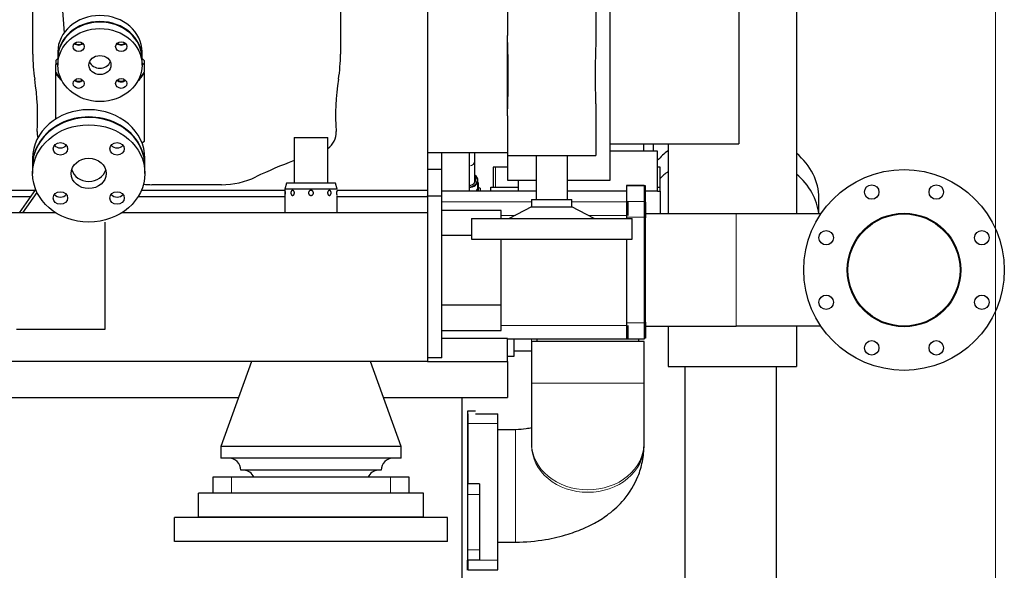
# Model space of a CAD drawing. Header units: inches. Extents: x 0 to 23760, y -13 to 16800.
# Tile 78 of 214: x 7288 to 8515, y 11570 to 12256. Entities that reach past the tile are written whole.
import ezdxf

# ---------------------------------------------------------------- set-up
doc = ezdxf.new("R2010")
doc.units = ezdxf.units.IN
doc.layers.add('254', color=7, linetype='Continuous', true_color=0xffffff)
doc.styles.add('latin_extended', font='simplex.shx')
doc.dimstyles.get("Standard").update_dxf_attribs({"dimtxt": 0.18, "dimasz": 0.18, "dimexe": 0.18, "dimexo": 0.0625, "dimgap": 0.09, "dimtad": 0, "dimtih": 1, "dimtoh": 1, "dimdec": 4, "dimzin": 0, "dimdsep": 46, "dimtxsty": 'Standard', "dimcen": 0.09, "dimadec": 0, "dimazin": 0, "dimtfac": 1, "dimtdec": 4, "dimtofl": 0, "dimtmove": 0, "dimatfit": 3, "dimfxl": 1, "dimtolj": 1, "dimtzin": 0, "dimarcsym": 0})

# ---------------------------------------------------------------- blocks, each defined once
blk = doc.blocks.new('_U11')
at = {"layer": '254', "color": 3, "linetype": 'Continuous', "lineweight": 13, "transparency": 16777216}
for p, q in [((8503.9, 13953), (8503.9, 10472.5)), ((1737.9, 13598), (1737.9, 10472.5)), ((1877.9, 10512.5), (8363.9, 10512.5))]:
    blk.add_line(p, q, dxfattribs=at)
at = {"layer": '254', "color": 3, "transparency": 16777216}
for points in [[(1877.9, 10535.8), (1877.9, 10489.1), (1737.9, 10512.5)], [(8363.9, 10489.1), (8363.9, 10535.8), (8503.9, 10512.5)]]:
    blk.add_solid(points, dxfattribs=at)
at = {"layer": 'Defpoints', "color": 0, "transparency": 16777216}
for p in [(8503.9, 13993), (1737.9, 13638), (8503.9, 10512.5)]:
    blk.add_point(p, dxfattribs=at)
at = {"layer": '254', "color": 2, "lineweight": 13, "transparency": 16777216, "insert": (4877.5, 10722.5), "char_height": 140, "attachment_point": 1, "style": 'latin_extended'}
blk.add_mtext('\\A1;6766', dxfattribs=at)

msp = doc.modelspace()

# ---------------------------------------------------------------- linework, layer by layer
at = {"layer": '254', "color": 2, "linetype": 'Continuous', "lineweight": 25}
for p, q in [((7795.869, 12483.93), (7795.869, 12043.001)), ((8255.869, 12479.977), (8255.869, 12013.799)), ((7328.339, 12447.583), (7343.302, 12239.538)), ((7304.131, 12212.659), (7304.131, 12317.296)), ((7687.607, 12317.296), (7687.607, 12212.659)), ((8023.869, 12055.977), (8023.869, 12315.977)), ((7895.869, 12285.777), (7895.869, 12235.977)), ((8005.869, 12285.777), (8005.869, 12235.977)), ((8183.869, 12266.879), (8183.869, 12100.977)), ((7895.869, 12135.977), (7895.869, 12235.977)), ((7335.35, 12215.477), (7335.35, 12207.977)), ((7440.35, 12207.977), (7440.35, 12215.477)), ((7332.85, 12205.064), (7335.35, 12207.229)), ((7332.85, 12205.064), (7332.85, 12199.889)), ((7332.85, 12199.889), (7335.35, 12202.054)), ((7332.85, 12189.769), (7332.85, 12199.889)), ((7335.35, 12207.227), (7335.35, 12199.227)), ((7440.35, 12207.229), (7442.85, 12205.064)), ((7440.35, 12199.227), (7440.35, 12207.227)), ((7440.35, 12202.054), (7442.85, 12199.889)), ((7442.85, 12205.064), (7442.85, 12199.889)), ((7442.85, 12199.889), (7442.85, 12189.769)), ((7332.85, 12188.944), (7332.85, 12189.769)), ((7332.85, 12132.075), (7332.85, 12188.944)), ((7442.85, 12188.944), (7442.85, 12189.769)), ((7442.85, 12188.944), (7442.85, 12103.801)), ((7895.869, 12135.977), (7895.869, 12086.677)), ((8005.869, 12135.977), (8005.869, 12086.677)), ((7442.85, 12103.801), (7440.457, 12101.729)), ((7629.869, 12108.977), (7671.869, 12108.977)), ((7629.869, 12108.977), (7629.869, 12051.978)), ((7671.869, 12051.978), (7671.869, 12108.977)), ((8023.869, 12100.977), (8183.869, 12100.977)), ((8077.869, 12091.978), (8077.869, 12100.977)), ((8095.869, 12100.932), (8095.869, 12013.799)), ((7895.869, 12090.003), (7795.869, 12090.003)), ((7813.869, 12068.977), (7813.869, 12090.004)), ((7847.869, 12090.003), (7847.869, 12041.977)), ((7854.869, 12079.383), (7854.869, 12090.004)), ((7895.869, 12086.677), (7895.869, 12055.977)), ((7895.869, 12086.677), (8005.869, 12086.677)), ((7931.369, 12086.677), (7931.369, 12031.964)), ((7970.369, 12031.964), (7970.369, 12086.677)), ((8082.869, 12091.977), (8023.864, 12091.977)), ((8082.869, 12041.977), (8082.869, 12091.977)), ((7303.894, 12082.967), (7303.894, 12073.967)), ((7443.894, 12073.967), (7443.894, 12082.967)), ((7854.869, 12052.674), (7854.869, 12079.383)), ((7303.894, 12073.217), (7303.894, 12064.217)), ((7443.894, 12064.217), (7443.894, 12073.217)), ((7813.869, 12068.977), (7795.869, 12068.977)), ((7813.869, 12036.113), (7813.869, 12068.977)), ((7880.997, 12071.935), (7878.069, 12071.935)), ((7878.069, 12071.935), (7878.069, 12046.978)), ((7895.87, 12071.935), (7880.997, 12071.935)), ((8085.869, 12071.935), (8082.869, 12071.935)), ((8085.869, 12046.978), (8085.869, 12071.935)), ((7539.306, 12050.239), (7452.433, 12050.239)), ((7620.369, 12051.977), (7618.369, 12044.513)), ((7681.369, 12051.977), (7620.369, 12051.977)), ((7683.369, 12044.513), (7681.369, 12051.977)), ((7858.869, 12047.33), (7858.869, 12055.639)), ((7858.869, 12053.046), (7859.369, 12052.842)), ((7859.369, 12052.842), (7859.369, 12041.977)), ((7895.869, 12055.977), (7931.369, 12055.977)), ((7908.869, 12055.977), (7908.869, 12041.977)), ((7970.367, 12055.977), (8023.869, 12055.977)), ((7306.947, 12043.001), (6638.344, 12043.001)), ((7287.723, 12014.978), (7307.823, 12044.192)), ((7291.851, 12014.978), (7309.447, 12040.553)), ((7618.327, 12043.001), (7439.423, 12043.001)), ((7683.369, 12044.513), (7618.369, 12044.513)), ((7618.369, 12044.513), (7618.369, 12014.978)), ((7795.869, 12043.001), (7683.301, 12043.001)), ((7795.869, 12043.001), (7795.869, 12036.231)), ((7931.366, 12041.977), (7813.869, 12041.977)), ((7859.369, 12046.928), (7861.869, 12045.907)), ((7861.869, 12045.907), (7861.869, 12041.977)), ((7875.051, 12046.977), (7908.87, 12046.977)), ((7875.051, 12041.977), (7875.051, 12046.977)), ((8043.868, 12041.977), (7970.368, 12041.977)), ((8043.869, 12049.085), (8043.869, 12048.775)), ((8065.869, 12049.085), (8043.869, 12049.085)), ((8043.869, 12048.775), (8043.869, 12029.297)), ((8065.869, 12049.085), (8065.869, 12048.775)), ((8067.869, 12048.92), (8065.869, 12048.92)), ((8065.869, 12048.775), (8065.869, 12029.297)), ((8067.869, 12048.599), (8067.869, 12048.92)), ((8067.869, 12028.657), (8067.869, 12048.599)), ((8082.869, 12041.977), (8067.87, 12041.977)), ((8082.869, 12046.977), (8085.869, 12046.977)), ((8082.869, 12041.977), (8085.869, 12041.977)), ((8085.869, 12041.977), (8085.869, 12046.977)), ((8085.869, 12041.977), (8085.869, 12013.828)), ((7301.436, 12034.986), (6637.565, 12034.986)), ((7618.327, 12034.986), (7435.208, 12034.986)), ((7795.869, 12034.986), (7682.587, 12034.986)), ((7683.369, 12014.977), (7683.369, 12034.405)), ((7795.869, 12036.113), (7795.869, 12036.231)), ((7795.869, 12035.482), (7795.869, 12036.113)), ((7813.869, 12036.113), (7795.869, 12036.113)), ((7795.869, 12035.483), (7795.869, 12034.986)), ((7795.869, 12034.986), (7795.869, 12014.977)), ((7813.869, 11834.477), (7813.869, 12036.113)), ((7925.849, 12031.964), (7975.89, 12031.964)), ((7925.849, 12031.964), (7925.849, 12022.724)), ((7975.89, 12022.724), (7975.89, 12031.964)), ((8043.869, 12029.297), (8043.869, 12009.607)), ((8045.869, 12028.773), (8045.869, 12012.031)), ((8065.869, 12029.297), (8065.869, 12009.607)), ((8067.869, 12028.657), (8067.869, 12008.978)), ((8283.869, 12013.828), (8283.869, 12033.566)), ((7333.015, 12014.977), (3645.869, 12014.977)), ((7795.869, 12014.977), (7414.718, 12014.977)), ((7795.869, 12014.977), (7795.869, 11829.977)), ((7888.015, 12018.095), (7813.869, 12018.095)), ((7888.015, 12008.022), (7888.015, 12018.095)), ((7925.849, 12022.724), (7898.025, 12008.022)), ((7925.849, 12022.724), (7975.89, 12022.724)), ((8003.713, 12008.022), (7975.89, 12022.724)), ((8180.869, 12013.827), (8067.869, 12013.827)), ((8286.211, 12013.827), (8180.869, 12013.827)), ((7393.869, 12003.377), (7393.869, 11869.977)), ((7850.824, 12008.022), (8050.915, 12008.022)), ((7850.824, 12008.022), (7850.824, 11982.169)), ((8043.869, 12009.607), (8043.869, 12008.022)), ((8050.915, 11982.169), (8050.915, 12008.022)), ((8065.869, 12009.607), (8065.869, 11877.977)), ((8067.869, 11878.977), (8067.869, 12008.978)), ((7850.824, 11986.977), (7813.869, 11986.977)), ((7850.824, 11982.169), (8050.915, 11982.169)), ((7888.015, 11899.978), (7888.015, 11982.169)), ((8043.869, 11982.169), (8043.869, 11877.977)), ((7888.015, 11899.978), (7813.869, 11899.978)), ((7888.015, 11868.826), (7888.015, 11899.978)), ((8043.869, 11877.977), (8043.869, 11857.977)), ((8065.869, 11877.977), (8065.869, 11857.977)), ((8067.869, 11878.977), (8067.869, 11858.977)), ((7393.869, 11869.977), (7283.869, 11869.977)), ((7813.869, 11868.826), (7888.015, 11868.826)), ((8045.869, 11874.977), (8045.869, 11857.977)), ((8067.869, 11874.127), (8180.869, 11874.127)), ((8095.869, 11874.11), (8095.869, 11823.977)), ((8286.211, 11874.127), (8180.869, 11874.127)), ((8255.869, 11874.11), (8255.869, 11823.977)), ((7895.869, 11858.729), (7813.869, 11858.729)), ((7895.869, 11829.977), (7895.869, 11858.729)), ((8045.869, 11857.977), (7895.869, 11857.977)), ((7903.869, 11836.477), (7903.869, 11857.977)), ((8065.869, 11854.977), (7925.869, 11854.977)), ((7925.869, 11854.977), (7925.869, 11802.92)), ((7932.369, 11857.979), (7932.369, 11854.982)), ((8065.869, 11857.977), (8045.87, 11857.977)), ((8059.369, 11854.983), (8059.369, 11857.984)), ((8067.869, 11858.977), (8065.869, 11858.977)), ((8065.869, 11802.92), (8065.869, 11854.977)), ((7925.869, 11842.977), (7903.869, 11842.977)), ((7592.065, 11829.977), (6664.605, 11829.977)), ((7576.869, 11829.977), (7538.369, 11723.977)), ((7709.616, 11829.977), (7592.118, 11829.977)), ((7795.869, 11829.977), (7709.562, 11829.977)), ((7763.369, 11723.977), (7724.869, 11829.977)), ((7795.861, 11829.977), (7895.869, 11829.977)), ((7813.869, 11834.477), (7795.869, 11834.477)), ((7895.869, 11836.477), (7903.869, 11836.477)), ((7895.869, 11829.977), (7895.869, 11784.977)), ((8095.869, 11823.977), (8255.869, 11823.977)), ((6696.174, 11784.977), (7560.518, 11784.977)), ((7741.209, 11784.977), (7895.869, 11784.977)), ((7838.869, 11784.975), (7838.869, 11404.536)), ((7845.869, 11767.977), (7845.869, 11677.477)), ((7855.869, 11767.977), (7845.869, 11767.977)), ((7846.869, 11752.977), (7846.869, 11764.977)), ((7855.87, 11764.977), (7883.869, 11764.977)), ((7883.869, 11752.977), (7883.869, 11764.977)), ((7846.869, 11677.476), (7846.869, 11752.977)), ((7883.869, 11582.677), (7883.869, 11752.977)), ((7905.869, 11744.977), (7883.869, 11744.977)), ((7763.369, 11723.977), (7538.369, 11723.977)), ((7538.369, 11723.977), (7538.369, 11709.745)), ((7763.369, 11709.745), (7763.369, 11723.977)), ((7925.869, 11728.229), (7925.869, 11725.19)), ((8065.869, 11725.19), (8065.869, 11728.229)), ((7763.369, 11709.745), (7538.369, 11709.745)), ((7738.369, 11694.745), (7563.369, 11694.745)), ((7551.676, 11685.977), (7528.369, 11685.977)), ((7528.369, 11685.977), (7528.369, 11666.178)), ((7750.063, 11685.977), (7551.676, 11685.977)), ((7773.369, 11685.977), (7750.063, 11685.977)), ((7773.369, 11666.178), (7773.369, 11685.977)), ((7845.869, 11677.477), (7845.869, 11664.477)), ((7860.869, 11677.477), (7845.869, 11677.477)), ((7860.869, 11677.477), (7860.869, 11664.477)), ((7790.869, 11666.177), (7510.869, 11666.177)), ((7510.869, 11636.177), (7510.869, 11666.177)), ((7790.869, 11636.177), (7790.869, 11666.177)), ((7845.869, 11664.477), (7845.869, 11595.477)), ((7860.869, 11664.477), (7860.869, 11595.477)), ((7480.869, 11605.677), (7480.869, 11635.677)), ((7820.869, 11635.677), (7480.869, 11635.677)), ((7790.869, 11636.177), (7510.869, 11636.177)), ((7820.869, 11605.677), (7820.869, 11635.677)), ((7820.869, 11605.677), (7480.869, 11605.677)), ((7845.869, 11595.477), (7845.869, 11582.477)), ((7860.869, 11595.477), (7860.869, 11582.477)), ((7883.869, 11604.977), (7905.869, 11604.977)), ((7845.869, 11569.977), (7845.869, 11582.477)), ((7860.869, 11582.477), (7845.869, 11582.477)), ((7846.869, 11570.677), (7846.869, 11582.677)), ((7883.869, 11570.677), (7883.869, 11582.677)), ((7846.869, 11570.677), (7883.869, 11570.677)), ((7855.869, 11569.977), (7855.869, 11570.677))]:
    msp.add_line(p, q, dxfattribs=at)
at = {"layer": '254', "color": 110, "linetype": 'Continuous', "lineweight": 13}
for p, q in [((7880.997, 12046.978), (7880.997, 12071.935)), ((8065.869, 12048.775), (8043.869, 12048.775)), ((8067.869, 12048.599), (8065.869, 12048.599)), ((7813.869, 12028.773), (7925.849, 12028.773)), ((7975.889, 12028.773), (8043.868, 12028.773)), ((8065.869, 12029.297), (8043.869, 12029.297)), ((8065.869, 12028.657), (8067.869, 12028.657)), ((8180.869, 12013.827), (8180.869, 11874.127)), ((7905.614, 12012.031), (7888.015, 12012.031)), ((8043.869, 12012.031), (7996.126, 12012.031)), ((8065.869, 12009.607), (8043.869, 12009.607)), ((8067.869, 12008.978), (8065.869, 12008.978)), ((8065.869, 11877.977), (8043.869, 11877.977)), ((8065.869, 11878.977), (8067.869, 11878.977)), ((7888.015, 11874.977), (8043.869, 11874.977)), ((7925.869, 11854.977), (7925.869, 11857.977)), ((8065.869, 11802.92), (7925.869, 11802.92)), ((7846.869, 11752.977), (7883.869, 11752.977)), ((7905.869, 11604.977), (7905.869, 11744.975)), ((8065.869, 11728.229), (8065.869, 11728.503)), ((8065.869, 11725.19), (8065.869, 11725.218)), ((7551.676, 11666.178), (7551.676, 11685.977)), ((7750.063, 11666.178), (7750.063, 11685.977)), ((7860.869, 11664.477), (7845.869, 11664.477)), ((7860.869, 11595.477), (7845.869, 11595.477)), ((7860.87, 11582.677), (7883.869, 11582.677))]:
    msp.add_line(p, q, dxfattribs=at)
at = {"layer": '254', "color": 2, "linetype": 'Continuous', "lineweight": 25}
for centre, radius in [((8389.869, 11943.977), 125), ((8349.688, 12040.985), 9), ((8430.051, 12040.985), 9), ((8389.869, 11943.977), 70.75), ((8389.869, 11943.977), 69.85), ((8292.862, 11984.159), 9), ((8486.877, 11984.159), 9), ((8292.862, 11903.796), 9), ((8486.877, 11903.796), 9), ((8349.688, 11846.97), 9), ((8430.051, 11846.97), 9)]:
    msp.add_circle(centre, radius, dxfattribs=at)
for centre, radius, start, end in [((7503.869, 12212.659), 199.738, 180, 188.962524), ((7487.869, 12212.659), 199.738, 351.037476, 0), ((7009.974, 12134.764), 300.262, 356.498698, 8.962524), ((7981.764, 12134.764), 300.262, 171.037476, 183.501302), ((7333.369, 12114.977), 23.738, 176.498698, 195.447469), ((7658.369, 12114.977), 23.738, 304.661264, 3.501302), ((7840.845, 11518.254), 600.262, 110.5774, 115.516412), ((7452.433, 12149.977), 99.738, 264.082186, 270), ((7539.306, 12149.977), 99.738, 270, 295.516412), ((7548.369, 11694.745), 15, 0, 90), ((7753.369, 11694.745), 15, 90, 180), ((7566.205, 11679.791), 15, 24.359101, 85.546788), ((7735.534, 11679.791), 15, 94.453212, 155.640899)]:
    msp.add_arc(centre, radius, start, end, dxfattribs=at)
for centre, major_axis, ratio, start_param, end_param in [((7387.85, 12215.477), (52.5, 0), 0.8660254, 0.00005513, 3.14153747), ((7387.85, 12207.977), (52.5, 0), 0.8660254, 0, 3.14159265), ((7387.85, 12207.227), (-52.5, 0), 0.8660254, 4.71238898, 6.28318531), ((7387.85, 12207.227), (-52.5, 0), 0.8660254, 3.14159265, 4.71238898), ((7361.333, 12230.191), (-7, 0), 0.8660254, 0.72060281, 2.42098984), ((7361.333, 12230.941), (-7, 0), 0.8660254, 0.80630939, 2.33538144), ((7414.366, 12230.191), (7, 0), 0.8660254, 3.86219547, 5.56258249), ((7414.366, 12230.941), (-7, 0), 0.8660254, 0.80630939, 2.33538144), ((7387.85, 12207.227), (-13.75, 0), 0.8660254, 0.34262995, 2.7989627), ((7387.85, 12215.477), (-62.5, 0), 0.8660254, 0.49493413, 0.6950445), ((7387.85, 12214.652), (62.5, 0), 0.8660254, 3.63652678, 3.86111301), ((7387.85, 12214.652), (62.5, 0), 0.8660254, 5.56366495, 5.78825118), ((7387.85, 12215.477), (-62.5, 0), 0.8660254, 2.44654816, 2.64665853), ((7361.333, 12184.263), (7, 0), 0.8660254, 3.86219547, 5.56258249), ((7361.333, 12185.013), (-7, 0), 0.8660254, 0.80630939, 2.33538144), ((7414.366, 12184.263), (7, 0), 0.8660254, 3.86219547, 5.56258249), ((7414.366, 12185.013), (-7, 0), 0.8660254, 0.80630939, 2.33538144), ((7373.894, 12082.967), (-70, 0), 0.8660254, 3.14163175, 6.28318465), ((7373.894, 12073.967), (-70, 0), 0.8660254, 3.14159265, 6.28318531), ((7373.894, 12073.217), (-70, 0), 0.8660254, 3.14159265, 6.28318531), ((7338.538, 12103.836), (-9, 0), 0.8660254, 0.61545764, 2.52603684), ((7409.249, 12103.836), (-9, 0), 0.8660254, 0.61545764, 2.52603684), ((8173.869, 12033.566), (-110, 0), 0.76040597, 5.50053604, 5.68657723), ((8173.869, 12033.566), (-110, 0), 0.76040597, 3.14159265, 3.87122755), ((7373.894, 12073.217), (-21.75, 0), 0.8660254, 0.24131359, 2.90037724), ((7845.869, 12055.992), (-12.5, 0), 0.70710678, 1.73150843, 3.90853396), ((7845.869, 12055.639), (13, 0), 0.70710678, 0, 0.80611304), ((8173.869, 12007.588), (-110, 0), 0.76040597, 5.50053604, 5.63964969), ((8173.869, 12007.588), (-110, 0), 0.76040597, 3.21630365, 3.87122755), ((7845.869, 12055.992), (-10.15, 0), 0.70710678, 1.76910936, 3.62215815), ((7845.869, 12055.639), (13, 0), 0.70710678, 4.86691607, 6.28318531), ((7338.538, 12042.599), (-9, 0), 0.8660254, 0.61545764, 2.52603684), ((7409.249, 12042.599), (-9, 0), 0.8660254, 0.61545764, 2.52603684), ((7845.869, 12047.33), (13, 0), 0.70710678, 5.66164084, 6.28318531)]:
    msp.add_ellipse(centre, major_axis=major_axis, ratio=ratio, start_param=start_param, end_param=end_param, dxfattribs=at)
for centre, major_axis in [((7387.85, 12199.227), (-52.5, 0)), ((7361.333, 12222.191), (-7, 0)), ((7414.366, 12222.191), (7, 0)), ((7387.85, 12199.227), (-13.75, 0)), ((7361.333, 12176.263), (7, 0)), ((7414.366, 12176.263), (7, 0)), ((7373.894, 12064.217), (-70, 0)), ((7338.538, 12094.836), (9, 0)), ((7409.249, 12094.836), (9, 0)), ((7373.894, 12064.217), (-21.75, 0)), ((7338.538, 12033.599), (9, 0)), ((7409.249, 12033.599), (9, 0))]:
    msp.add_ellipse(centre, major_axis=major_axis, ratio=0.8660254, dxfattribs=at)
at = {"layer": '254', "color": 110, "linetype": 'Continuous', "lineweight": 13}
for centre, major_axis, ratio, start_param, end_param in [((7845.869, 12079.383), (9, 0), 0.70710678, 4.93655567, 6.28312083), ((7995.869, 11725.19), (70, 0), 0.82989824, 3.13688026, 4.71238898), ((7995.869, 11728.229), (70, 0), 0.82989824, 3.14345797, 4.71238898), ((7995.869, 11728.229), (70, 0), 0.82989824, 4.71238898, 6.28318531), ((7995.869, 11725.19), (70, 0), 0.82989824, 4.71238898, 6.28318531)]:
    msp.add_ellipse(centre, major_axis=major_axis, ratio=ratio, start_param=start_param, end_param=end_param, dxfattribs=at)
at = {"layer": '254', "color": 2, "linetype": 'Continuous', "lineweight": 25}
for points, knots in [([(7895.869, 12135.977), (7895.869, 12137.969), (7895.888, 12139.972), (7895.949, 12144.001), (7895.992, 12146.028), (7896.091, 12150.105), (7896.147, 12152.155), (7896.262, 12156.279), (7896.321, 12158.353), (7896.436, 12162.524), (7896.491, 12164.621), (7896.59, 12168.839), (7896.635, 12170.961), (7896.69, 12174.161), (7896.706, 12175.231), (7896.728, 12176.84), (7896.734, 12177.377), (7896.742, 12178.05), (7896.743, 12178.184), (7896.746, 12178.453), (7896.75, 12178.857), (7896.754, 12179.26), (7896.776, 12181.679), (7896.786, 12183.823), (7896.786, 12188.099), (7896.776, 12190.232), (7896.738, 12194.485), (7896.682, 12198.727), (7896.594, 12202.946), (7896.495, 12207.154), (7896.441, 12209.252), (7896.326, 12213.437), (7896.266, 12215.524), (7896.179, 12218.646), (7896.15, 12219.685), (7896.116, 12220.982), (7896.109, 12221.242), (7896.095, 12221.76), (7896.075, 12222.537), (7896.056, 12223.311), (7895.993, 12225.886), (7895.95, 12227.929), (7895.888, 12231.979), (7895.869, 12233.987), (7895.869, 12235.977)], [0, 0, 0, 0, 0.0625, 0.0625, 0.125, 0.125, 0.1875, 0.1875, 0.25, 0.25, 0.3125, 0.3125, 0.375, 0.375, 0.40625, 0.40625, 0.421875, 0.421875, 0.42578125, 0.42578125, 0.4296875, 0.4375, 0.4375, 0.5, 0.5, 0.5625, 0.5625, 0.625, 0.6875, 0.6875, 0.75, 0.75, 0.8125, 0.8125, 0.84375, 0.84375, 0.8515625, 0.8515625, 0.859375, 0.875, 0.875, 0.9375, 0.9375, 1, 1, 1, 1]), ([(8005.869, 12235.977), (8005.869, 12233.986), (8005.851, 12231.983), (8005.789, 12227.953), (8005.746, 12225.926), (8005.648, 12221.85), (8005.592, 12219.799), (8005.477, 12215.676), (8005.417, 12213.602), (8005.303, 12209.431), (8005.248, 12207.334), (8005.148, 12203.115), (8005.104, 12200.994), (8005.049, 12197.794), (8005.032, 12196.724), (8005.011, 12195.115), (8005.004, 12194.577), (8004.997, 12193.905), (8004.995, 12193.77), (8004.992, 12193.501), (8004.988, 12193.098), (8004.984, 12192.695), (8004.963, 12190.276), (8004.953, 12188.132), (8004.953, 12183.855), (8004.962, 12181.723), (8005, 12177.469), (8005.057, 12173.228), (8005.144, 12169.008), (8005.243, 12164.801), (8005.298, 12162.702), (8005.413, 12158.517), (8005.472, 12156.43), (8005.56, 12153.309), (8005.588, 12152.27), (8005.623, 12150.972), (8005.63, 12150.713), (8005.644, 12150.195), (8005.664, 12149.418), (8005.683, 12148.644), (8005.746, 12146.069), (8005.789, 12144.026), (8005.851, 12139.976), (8005.869, 12137.968), (8005.869, 12135.977)], [0, 0, 0, 0, 0.0625, 0.0625, 0.125, 0.125, 0.1875, 0.1875, 0.25, 0.25, 0.3125, 0.3125, 0.375, 0.375, 0.40625, 0.40625, 0.421875, 0.421875, 0.42578125, 0.42578125, 0.4296875, 0.4375, 0.4375, 0.5, 0.5, 0.5625, 0.5625, 0.625, 0.6875, 0.6875, 0.75, 0.75, 0.8125, 0.8125, 0.84375, 0.84375, 0.8515625, 0.8515625, 0.859375, 0.875, 0.875, 0.9375, 0.9375, 1, 1, 1, 1]), ([(7618.369, 12043.077), (7618.369, 12043.077), (7618.37, 12043.067), (7618.374, 12043.023), (7618.381, 12042.949), (7618.39, 12042.848), (7618.402, 12042.72), (7618.414, 12042.566), (7618.428, 12042.386), (7618.443, 12042.183), (7618.457, 12041.959), (7618.471, 12041.716), (7618.484, 12041.457), (7618.495, 12041.183), (7618.505, 12040.897), (7618.512, 12040.601), (7618.516, 12040.298), (7618.518, 12039.993), (7618.517, 12039.686), (7618.513, 12039.384), (7618.506, 12039.086), (7618.496, 12038.799), (7618.485, 12038.523), (7618.472, 12038.262), (7618.458, 12038.016), (7618.444, 12037.79), (7618.429, 12037.583), (7618.415, 12037.4), (7618.402, 12037.242), (7618.391, 12037.111), (7618.381, 12037.007), (7618.375, 12036.933), (7618.37, 12036.887), (7618.369, 12036.877), (7618.369, 12036.877)], [0, 0, 0, 0, 0.03127849, 0.06255382, 0.09348001, 0.12441394, 0.15529042, 0.18618116, 0.21730749, 0.24846344, 0.27968515, 0.31089515, 0.34199688, 0.37308815, 0.40436828, 0.43565153, 0.46704925, 0.49846992, 0.52984586, 0.56125904, 0.59258943, 0.62393628, 0.6550922, 0.68626737, 0.71755067, 0.74885123, 0.78027848, 0.81170746, 0.84312502, 0.87454205, 0.90592738, 0.93730481, 0.96865482, 1, 1, 1, 1]), ([(7627.888, 12043.077), (7627.96, 12043.077), (7628.105, 12043.067), (7628.32, 12043.023), (7628.533, 12042.949), (7628.74, 12042.848), (7628.941, 12042.72), (7629.133, 12042.565), (7629.315, 12042.386), (7629.485, 12042.183), (7629.641, 12041.959), (7629.78, 12041.716), (7629.9, 12041.456), (7630.001, 12041.182), (7630.081, 12040.896), (7630.14, 12040.6), (7630.176, 12040.298), (7630.189, 12039.992), (7630.179, 12039.686), (7630.145, 12039.383), (7630.088, 12039.086), (7630.009, 12038.799), (7629.91, 12038.523), (7629.791, 12038.262), (7629.654, 12038.016), (7629.499, 12037.789), (7629.329, 12037.583), (7629.145, 12037.4), (7628.951, 12037.242), (7628.747, 12037.111), (7628.537, 12037.007), (7628.322, 12036.933), (7628.105, 12036.887), (7627.887, 12036.872), (7627.671, 12036.888), (7627.458, 12036.934), (7627.251, 12037.01), (7627.053, 12037.115), (7626.865, 12037.248), (7626.691, 12037.406), (7626.529, 12037.588), (7626.382, 12037.792), (7626.249, 12038.017), (7626.132, 12038.26), (7626.031, 12038.521), (7625.948, 12038.796), (7625.882, 12039.084), (7625.835, 12039.38), (7625.807, 12039.683), (7625.798, 12039.988), (7625.808, 12040.293), (7625.838, 12040.595), (7625.886, 12040.891), (7625.953, 12041.178), (7626.038, 12041.454), (7626.141, 12041.714), (7626.26, 12041.958), (7626.394, 12042.182), (7626.544, 12042.386), (7626.708, 12042.566), (7626.883, 12042.721), (7627.069, 12042.85), (7627.264, 12042.951), (7627.466, 12043.023), (7627.675, 12043.068), (7627.817, 12043.077), (7627.888, 12043.077)], [0, 0, 0, 0, 0.01564389, 0.03128766, 0.04675609, 0.06222824, 0.07766844, 0.09311567, 0.10867741, 0.12425352, 0.13986471, 0.15546976, 0.17102068, 0.18656637, 0.20220633, 0.21784785, 0.23354437, 0.24925253, 0.26493905, 0.28064422, 0.29630681, 0.31197763, 0.32755386, 0.3431397, 0.35878048, 0.37442993, 0.39014283, 0.40585659, 0.42156481, 0.43727277, 0.45296494, 0.46865315, 0.48432767, 0.50000499, 0.5158507, 0.53169959, 0.54754871, 0.56339974, 0.5790567, 0.59472539, 0.61023021, 0.62574503, 0.64123584, 0.65671887, 0.67231557, 0.68789547, 0.70356497, 0.71923748, 0.73488049, 0.75053674, 0.76620259, 0.78188654, 0.79752433, 0.81317238, 0.82883536, 0.844507, 0.86008367, 0.87566723, 0.89128787, 0.90691594, 0.92247763, 0.93803024, 0.95349218, 0.96895357, 0.98447469, 1, 1, 1, 1]), ([(7650.869, 12043.077), (7650.971, 12043.077), (7651.174, 12043.067), (7651.475, 12043.023), (7651.768, 12042.949), (7652.052, 12042.848), (7652.325, 12042.72), (7652.584, 12042.566), (7652.828, 12042.387), (7653.054, 12042.184), (7653.259, 12041.959), (7653.442, 12041.716), (7653.599, 12041.457), (7653.731, 12041.183), (7653.835, 12040.897), (7653.911, 12040.601), (7653.958, 12040.299), (7653.974, 12039.993), (7653.961, 12039.687), (7653.917, 12039.384), (7653.844, 12039.087), (7653.742, 12038.799), (7653.613, 12038.523), (7653.457, 12038.262), (7653.277, 12038.017), (7653.073, 12037.79), (7652.847, 12037.583), (7652.601, 12037.4), (7652.339, 12037.242), (7652.062, 12037.111), (7651.774, 12037.007), (7651.477, 12036.933), (7651.175, 12036.887), (7650.868, 12036.872), (7650.561, 12036.888), (7650.255, 12036.934), (7649.956, 12037.01), (7649.666, 12037.115), (7649.39, 12037.247), (7649.13, 12037.405), (7648.888, 12037.587), (7648.665, 12037.791), (7648.463, 12038.016), (7648.284, 12038.259), (7648.128, 12038.519), (7647.998, 12038.795), (7647.896, 12039.082), (7647.823, 12039.379), (7647.778, 12039.681), (7647.764, 12039.986), (7647.78, 12040.292), (7647.826, 12040.594), (7647.901, 12040.89), (7648.005, 12041.177), (7648.137, 12041.453), (7648.295, 12041.714), (7648.477, 12041.957), (7648.683, 12042.182), (7648.909, 12042.385), (7649.154, 12042.565), (7649.415, 12042.721), (7649.689, 12042.849), (7649.974, 12042.951), (7650.267, 12043.023), (7650.567, 12043.068), (7650.768, 12043.077), (7650.869, 12043.077)], [0, 0, 0, 0, 0.01563608, 0.03126956, 0.04672923, 0.06219286, 0.0776298, 0.09307392, 0.10863797, 0.12421696, 0.13982781, 0.15543279, 0.17098367, 0.18652931, 0.2021694, 0.21781105, 0.23351144, 0.2492232, 0.26491209, 0.28061959, 0.29628651, 0.31196166, 0.32754078, 0.34312954, 0.35877176, 0.37442259, 0.39013672, 0.40585172, 0.42156089, 0.43726979, 0.45296282, 0.46865189, 0.48432724, 0.50000539, 0.51584102, 0.53167984, 0.54751873, 0.56335887, 0.5790044, 0.59466214, 0.61015813, 0.62566419, 0.64114796, 0.65662387, 0.67221492, 0.6877892, 0.70346368, 0.7191425, 0.73478792, 0.75044652, 0.76611836, 0.78180832, 0.79744999, 0.81310192, 0.82877135, 0.84444968, 0.86003381, 0.87562482, 0.89125143, 0.90688542, 0.92245221, 0.93800991, 0.95347688, 0.9689433, 0.98446955, 1, 1, 1, 1]), ([(7673.85, 12043.077), (7673.922, 12043.077), (7674.065, 12043.067), (7674.275, 12043.023), (7674.478, 12042.949), (7674.672, 12042.848), (7674.857, 12042.72), (7675.031, 12042.566), (7675.194, 12042.386), (7675.344, 12042.183), (7675.478, 12041.959), (7675.597, 12041.716), (7675.7, 12041.456), (7675.784, 12041.183), (7675.852, 12040.897), (7675.9, 12040.601), (7675.93, 12040.298), (7675.941, 12039.992), (7675.932, 12039.686), (7675.904, 12039.383), (7675.857, 12039.086), (7675.792, 12038.799), (7675.708, 12038.523), (7675.607, 12038.262), (7675.49, 12038.016), (7675.355, 12037.79), (7675.206, 12037.583), (7675.042, 12037.4), (7674.866, 12037.242), (7674.679, 12037.111), (7674.482, 12037.007), (7674.277, 12036.933), (7674.066, 12036.887), (7673.85, 12036.872), (7673.631, 12036.888), (7673.412, 12036.934), (7673.195, 12037.01), (7672.984, 12037.115), (7672.78, 12037.248), (7672.588, 12037.406), (7672.406, 12037.588), (7672.238, 12037.792), (7672.085, 12038.016), (7671.949, 12038.26), (7671.83, 12038.52), (7671.73, 12038.796), (7671.651, 12039.083), (7671.595, 12039.38), (7671.56, 12039.682), (7671.55, 12039.987), (7671.562, 12040.293), (7671.598, 12040.595), (7671.656, 12040.891), (7671.736, 12041.178), (7671.837, 12041.453), (7671.958, 12041.714), (7672.097, 12041.958), (7672.252, 12042.182), (7672.423, 12042.386), (7672.606, 12042.566), (7672.799, 12042.721), (7673.001, 12042.849), (7673.209, 12042.951), (7673.421, 12043.023), (7673.636, 12043.068), (7673.779, 12043.077), (7673.85, 12043.077)], [0, 0, 0, 0, 0.01564075, 0.03128041, 0.04674519, 0.0622138, 0.07765267, 0.09309864, 0.10866135, 0.12423877, 0.13984969, 0.15545471, 0.17100558, 0.18655123, 0.20219126, 0.21783286, 0.23353098, 0.24924062, 0.26492813, 0.28063427, 0.29629863, 0.31197121, 0.32754862, 0.34313564, 0.35877701, 0.37442702, 0.39014041, 0.40585466, 0.42156325, 0.43727158, 0.45296409, 0.46865263, 0.48432748, 0.50000512, 0.5158456, 0.53168926, 0.54753317, 0.56337875, 0.57903059, 0.59469433, 0.61019522, 0.62570611, 0.64119388, 0.65667384, 0.67226827, 0.68784598, 0.70351787, 0.7191933, 0.73483755, 0.75049503, 0.76616365, 0.78185038, 0.79749001, 0.8131399, 0.82880586, 0.84448057, 0.86006061, 0.87564754, 0.89127093, 0.90690172, 0.92246579, 0.93802077, 0.95348505, 0.96894879, 0.9844723, 1, 1, 1, 1]), ([(7683.369, 12036.877), (7683.369, 12036.879), (7683.369, 12036.881), (7683.369, 12036.882), (7683.369, 12036.884), (7683.369, 12036.885), (7683.368, 12036.888), (7683.368, 12036.89), (7683.368, 12036.893), (7683.368, 12036.896), (7683.367, 12036.899), (7683.367, 12036.902), (7683.367, 12036.906), (7683.366, 12036.91), (7683.366, 12036.914), (7683.365, 12036.918), (7683.365, 12036.923), (7683.365, 12036.928), (7683.364, 12036.933), (7683.363, 12036.947), (7683.36, 12036.972), (7683.357, 12037.014), (7683.352, 12037.063), (7683.345, 12037.137), (7683.336, 12037.248), (7683.323, 12037.406), (7683.309, 12037.588), (7683.295, 12037.793), (7683.28, 12038.017), (7683.266, 12038.261), (7683.254, 12038.521), (7683.242, 12038.797), (7683.233, 12039.084), (7683.226, 12039.381), (7683.222, 12039.683), (7683.221, 12039.988), (7683.222, 12040.294), (7683.227, 12040.596), (7683.234, 12040.892), (7683.243, 12041.179), (7683.254, 12041.454), (7683.267, 12041.715), (7683.281, 12041.958), (7683.296, 12042.182), (7683.31, 12042.386), (7683.324, 12042.566), (7683.337, 12042.721), (7683.346, 12042.828), (7683.353, 12042.9), (7683.357, 12042.947), (7683.361, 12042.987), (7683.363, 12043.013), (7683.365, 12043.029), (7683.366, 12043.038), (7683.366, 12043.046), (7683.367, 12043.054), (7683.368, 12043.06), (7683.368, 12043.065), (7683.369, 12043.07), (7683.369, 12043.073), (7683.369, 12043.076), (7683.369, 12043.077), (7683.369, 12043.077), (7683.369, 12043.077)], [0, 0, 0, 0, 0.01444538, 0.01733091, 0.02021529, 0.02309874, 0.02598152, 0.02886385, 0.03174598, 0.03462814, 0.03751057, 0.04039351, 0.04327719, 0.04616186, 0.04904775, 0.0519351, 0.05482414, 0.05771511, 0.06060825, 0.06350379, 0.07940113, 0.09525998, 0.11111986, 0.12702023, 0.15838093, 0.1897649, 0.2208194, 0.25189392, 0.28291926, 0.31392903, 0.34516541, 0.37636805, 0.4077448, 0.43912696, 0.47045204, 0.50180365, 0.53317267, 0.56457794, 0.59589189, 0.62722642, 0.65858943, 0.68996968, 0.72115941, 0.75236294, 0.78364149, 0.81493491, 0.84609583, 0.87723857, 0.89274223, 0.90820896, 0.92367542, 0.93917827, 0.94484324, 0.95050064, 0.95615223, 0.96179981, 0.96744514, 0.97309002, 0.97873622, 0.98438555, 0.99003977, 0.99570067, 1, 1, 1, 1]), ([(7683.369, 12043.077), (7683.369, 12043.075), (7683.369, 12043.074), (7683.369, 12043.073), (7683.369, 12043.071), (7683.368, 12043.069), (7683.368, 12043.066), (7683.368, 12043.064), (7683.368, 12043.061), (7683.367, 12043.058), (7683.367, 12043.055), (7683.367, 12043.051), (7683.366, 12043.047), (7683.366, 12043.043), (7683.366, 12043.038), (7683.365, 12043.034), (7683.365, 12043.029), (7683.364, 12043.023), (7683.363, 12043.01), (7683.361, 12042.986), (7683.357, 12042.946), (7683.353, 12042.899), (7683.346, 12042.827), (7683.337, 12042.72), (7683.324, 12042.566), (7683.311, 12042.387), (7683.296, 12042.187), (7683.287, 12042.041), (7683.282, 12041.967)], [0, 0, 0, 0, 0.05358649, 0.06428577, 0.07498074, 0.08567233, 0.09636148, 0.10704913, 0.11773622, 0.12842369, 0.13911248, 0.14980352, 0.16049775, 0.17119612, 0.18189955, 0.19260898, 0.20332535, 0.21404959, 0.22478262, 0.28040859, 0.33591036, 0.39141951, 0.44706759, 0.55801574, 0.66901664, 0.78089617, 0.89288469, 1, 1, 1, 1]), ([(8116.719, 11823.976), (8116.719, 11800.495), (8116.719, 11762.725), (8116.719, 11710.666), (8116.719, 11667.799), (8116.719, 11624.933), (8116.719, 11582.066), (8116.719, 11546.248), (8116.719, 11524.718), (8116.719, 11517.478)], [0, 0, 0, 0, 0.22983489, 0.36969393, 0.50955297, 0.64941202, 0.78927106, 0.9291301, 1, 1, 1, 1]), ([(8231.019, 11496.288), (8231.019, 11503.15), (8231.019, 11516.871), (8231.019, 11537.451), (8231.019, 11558.028), (8231.019, 11578.606), (8231.019, 11599.183), (8231.019, 11619.761), (8231.019, 11671.204), (8231.019, 11739.277), (8231.019, 11800.49), (8231.019, 11823.977)], [0, 0, 0, 0, 0.06281975, 0.12561539, 0.18841102, 0.25120665, 0.31400228, 0.37679792, 0.43959355, 0.78496953, 1, 1, 1, 1]), ([(7925.869, 11802.92), (7925.869, 11795.422), (7925.869, 11780.912), (7925.869, 11760.001), (7925.869, 11741.769), (7925.869, 11732.262), (7925.869, 11728.099)], [0, 0, 0, 0, 0.25002709, 0.50002633, 0.74998168, 1, 1, 1, 1]), ([(8065.869, 11728.36), (8065.869, 11732.509), (8065.869, 11741.981), (8065.869, 11760.15), (8065.869, 11780.987), (8065.869, 11795.447), (8065.869, 11802.92)], [0, 0, 0, 0, 0.25005116, 0.49996507, 0.7499458, 1, 1, 1, 1]), ([(7926.082, 11747.445), (7923.846, 11746.921), (7917.446, 11745.678), (7910.509, 11745.119), (7905.869, 11744.977)], [0, 0, 0, 0, 0.38159426, 1, 1, 1, 1]), ([(7905.869, 11604.977), (7918.581, 11605.114), (7940.771, 11607.071), (7969.681, 11614.058), (7990.319, 11621.7), (8007.069, 11629.942), (8024.424, 11641.24), (8043.815, 11659.614), (8057.658, 11682.421), (8064.47, 11705.414), (8065.808, 11718.52), (8065.869, 11725.32)], [0, 0, 0, 0, 0.1576904, 0.2831765, 0.38219651, 0.45218742, 0.5359685, 0.65554108, 0.81281701, 0.90523569, 1, 1, 1, 1])]:
    msp.add_open_spline(points, degree=3, knots=knots, dxfattribs=at)
msp.add_open_spline([(8065.719, 12091.978), (8065.719, 12094.98), (8065.719, 12097.981), (8065.719, 12100.983)], degree=3, dxfattribs=at)

# ---------------------------------------------------------------- dimensions: what is measured, and where the dimension line sits
at = {"layer": '254', "color": 2, "linetype": 'Continuous', "lineweight": 13}
dim = msp.add_linear_dim(base=(8503.869, 10512.459), p1=(1737.889, 13637.977), p2=(8503.869, 13992.97), dimstyle='Standard', override={"dimscale": 40, "dimtxt": 3.5, "dimasz": 3.5, "dimexe": 1, "dimexo": 1, "dimgap": 1.75, "dimtad": 1, "dimtih": 1, "dimtoh": 0, "dimdec": 0, "dimlfac": 1, "dimzin": 8, "dimdsep": 46, "dimlunit": 2, "dimtxsty": 'latin_extended', "dimsah": 1, "dimse1": 0, "dimse2": 0, "dimsd1": 0, "dimsd2": 0, "dimclrd": 3, "dimclre": 3, "dimclrt": 2, "dimtol": 0, "dimtm": -0.1, "dimtfac": 0.714286, "dimtdec": 3, "dimtofl": 1, "dimtmove": 0, "dimtzin": 8, "dimlwd": 13, "dimlwe": 13}, dxfattribs=at)
dim.commit()
dim.dimension.update_dxf_attribs({"geometry": '_U11', "text_midpoint": (5120.879, 10512.459), "dimtype": 160})

doc.saveas('drawing.dxf')
